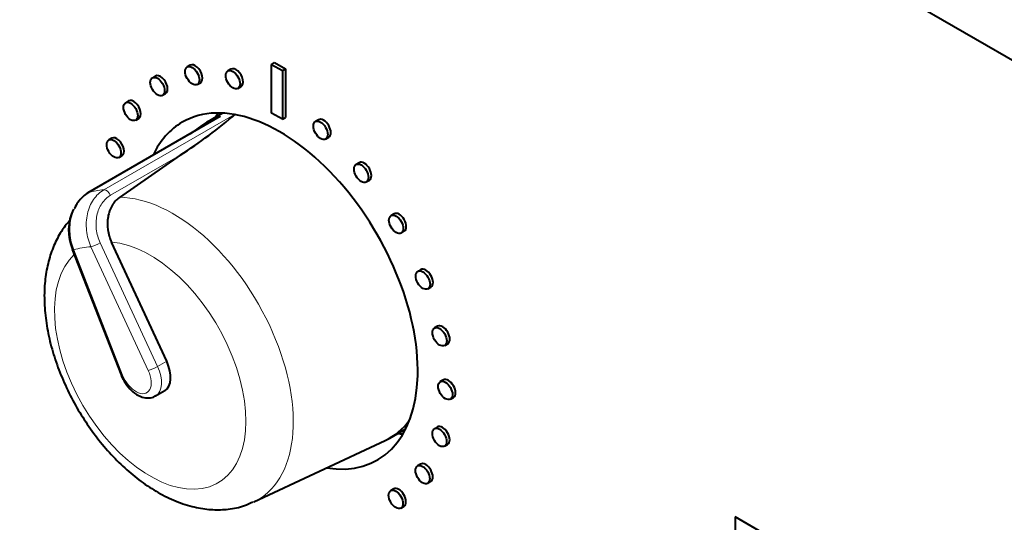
# Model space of a CAD drawing. Header units: millimetres. Extents: x 0 to 420, y -2 to 296.
# Tile 7 of 32: x 46 to 73, y 88 to 102. Entities that reach past the tile are written whole.
import ezdxf

# ---------------------------------------------------------------- set-up
doc = ezdxf.new("R2010")
doc.units = ezdxf.units.MM
for name, color, linetype in [('__NAS04_PROGETTI', 7, 'Continuous'), ('Default', 7, 'Continuous'), ('GU000075.00.00', 7, 'Continuous'), ('ME001036.00.04', 7, 'Continuous'), ('ME001037.00.00', 7, 'Continuous')]:
    doc.layers.add(name, color=color, linetype=linetype)

# ---------------------------------------------------------------- blocks, each defined once
blk = doc.blocks.new('SE2')
at = {"layer": '__NAS04_PROGETTI', "color": 7, "linetype": 'Continuous', "lineweight": 40}
for p, q in [((51.136, 99.284), (47.484, 97.176)), ((51.213, 99.38), (50.787, 99.134)), ((50.665, 99.056), (50.302, 98.803)), ((50.037, 98.219), (48.361, 97.05)), ((49.665, 92.511), (48.137, 95.808)), ((47.049, 95.602), (48.401, 92.135)), ((49.354, 91.55), (49.608, 91.697)), ((55.839, 90.384), (56.281, 90.64)), ((52.073, 88.615), (55.71, 90.317))]:
    blk.add_line(p, q, dxfattribs=at)
at = {"layer": '__NAS04_PROGETTI', "color": 7, "linetype": 'Continuous', "lineweight": 13}
for p, q in [((51.15, 99.29), (47.498, 97.182)), ((47.926, 97.258), (51.538, 99.343)), ((50.037, 98.219), (48.109, 97.106)), ((47.823, 95.789), (49.41, 92.364)), ((47.094, 95.593), (48.445, 92.126)), ((49.155, 92.252), (47.568, 95.677)), ((49.41, 92.364), (49.665, 92.511))]:
    blk.add_line(p, q, dxfattribs=at)
at = {"layer": '__NAS04_PROGETTI', "color": 7, "linetype": 'Continuous', "lineweight": 40}
for centre, radius, start, end in [((42.701, 109.718), 13.64, 302.5394, 310.6261), ((48.331, 96.138), 1.382, 154.7834, 202.6622)]:
    blk.add_arc(centre, radius, start, end, dxfattribs=at)
for centre, major_axis, ratio, start_param, end_param in [((53.313, 94.759), (2.526, -4.375), 0.57735, 3.006533, 3.191278), ((47.584, 97.003), (0.1, -0.173), 0.57735, 3.006533, 3.141593), ((47.235, 95.674), (0.186, 0.073), 0.209154, 3.12019, 3.141593), ((49.208, 92.389), (-0.4, 0.693), 0.57735, 3.141593, 4.55806), ((53.313, 94.759), (2.526, -4.375), 0.57735, 6.2335, 6.535028)]:
    blk.add_ellipse(centre, major_axis=major_axis, ratio=ratio, start_param=start_param, end_param=end_param, dxfattribs=at)
at = {"layer": '__NAS04_PROGETTI', "color": 7, "linetype": 'Continuous', "lineweight": 13}
for centre, major_axis, ratio, start_param, end_param in [((49.661, 92.651), (-2.526, 4.375), 0.57735, 6.004868, 6.148126), ((47.995, 97.075), (-0.1, 0.173), 0.57735, 4.55806, 6.004868), ((49.84, 92.754), (2.353, -4.076), 0.57735, 6.227722, 9.099644), ((49.208, 92.389), (1.874, -3.247), 0.57735, 3.274155, 9.055401), ((47.709, 95.758), (-0.181, -0.084), 0.125509, 0.621127, 2.191923), ((47.235, 95.674), (0.186, 0.073), 0.209154, 3.141593, 3.773158), ((48.812, 92.161), (-1.926, 3.336), 0.57735, 5.972438, 6.180555), ((48.587, 92.208), (0.186, 0.073), 0.209154, 3.141498, 3.773158), ((48.812, 92.161), (-0.3, 0.52), 0.57735, 1.311748, 4.55806), ((49.296, 92.334), (-0.181, -0.084), 0.125509, 0.621127, 2.191923), ((48.954, 92.242), (-0.4, 0.693), 0.57735, 3.158415, 4.55806)]:
    blk.add_ellipse(centre, major_axis=major_axis, ratio=ratio, start_param=start_param, end_param=end_param, dxfattribs=at)
at = {"layer": '__NAS04_PROGETTI', "color": 7, "linetype": 'Continuous', "lineweight": 40}
for points, knots in [([(47.498, 97.182), (47.386, 97.117), (47.286, 97.023), (47.17, 96.858), (47.138, 96.803), (47.111, 96.745)], [0, 0, 0, 0, 0.25, 0.25, 0.3608874, 0.3608874, 0.3608874, 0.3608874]), ([(48.361, 97.05), (48.279, 96.993), (48.208, 96.916), (48.099, 96.73), (48.06, 96.623), (48.02, 96.395), (48.018, 96.274), (48.051, 96.035), (48.087, 95.916), (48.137, 95.808)], [0, 0, 0, 0, 0.25, 0.25, 0.5, 0.5, 0.75, 0.75, 1, 1, 1, 1]), ([(46.975, 96.403), (46.892, 96.307), (46.728, 96.094), (46.53, 95.715), (46.381, 95.276), (46.292, 94.79), (46.266, 94.265), (46.304, 93.709), (46.406, 93.136), (46.569, 92.558), (46.787, 91.984), (47.057, 91.425), (47.373, 90.889), (47.732, 90.383), (48.127, 89.917), (48.555, 89.497), (49.011, 89.132), (49.489, 88.829), (49.985, 88.598), (50.471, 88.453), (50.935, 88.39), (51.377, 88.405), (51.763, 88.481), (51.964, 88.575), (52.048, 88.616)], [0.0510775, 0.0510775, 0.0510775, 0.0510775, 0.0861314, 0.1265407, 0.1683121, 0.2116744, 0.2564051, 0.3019566, 0.3477344, 0.3933936, 0.4388757, 0.4842259, 0.5295345, 0.5749062, 0.6204247, 0.6662099, 0.7123714, 0.7589752, 0.805962, 0.852839, 0.8938969, 0.93348, 0.976092, 1, 1, 1, 1]), ([(48.401, 92.135), (48.42, 92.09), (48.468, 91.978), (48.594, 91.79), (48.775, 91.617), (48.974, 91.511), (49.164, 91.486), (49.304, 91.51), (49.352, 91.553), (49.361, 91.56)], [0, 0, 0, 0, 0.098022, 0.281245, 0.467586, 0.660213, 0.821074, 0.973189, 1, 1, 1, 1])]:
    blk.add_open_spline(points, degree=3, knots=knots, dxfattribs=at)
at = {"layer": '__NAS04_PROGETTI', "color": 7, "linetype": 'Continuous', "lineweight": 13}
for points, knots in [([(47.568, 95.677), (47.504, 95.82), (47.462, 95.976), (47.429, 96.287), (47.437, 96.445), (47.486, 96.663), (47.509, 96.735), (47.565, 96.867), (47.599, 96.929), (47.677, 97.043), (47.722, 97.096), (47.818, 97.186), (47.87, 97.225), (47.926, 97.258)], [0, 0, 0, 0, 0.25, 0.25, 0.5, 0.5, 0.625, 0.625, 0.75, 0.75, 0.875, 0.875, 1, 1, 1, 1]), ([(48.109, 97.106), (48.015, 97.052), (47.934, 96.975), (47.805, 96.784), (47.758, 96.671), (47.706, 96.428), (47.7, 96.296), (47.731, 96.037), (47.768, 95.908), (47.823, 95.789)], [0, 0, 0, 0, 0.25, 0.25, 0.5, 0.5, 0.75, 0.75, 1, 1, 1, 1]), ([(47.111, 96.745), (47.076, 96.671), (47.048, 96.593), (47.008, 96.438), (46.995, 96.36), (46.982, 96.206), (46.982, 96.128), (46.993, 95.97), (47.005, 95.892), (47.041, 95.739), (47.064, 95.665), (47.094, 95.593)], [0.3608874, 0.3608874, 0.3608874, 0.3608874, 0.5, 0.5, 0.625, 0.625, 0.75, 0.75, 0.875, 0.875, 1, 1, 1, 1])]:
    blk.add_open_spline(points, degree=3, knots=knots, dxfattribs=at)
at = {"layer": 'GU000075.00.00', "color": 7, "linetype": 'Continuous', "lineweight": 40}
blk.add_line((92.486, 89.638), (43.837, 117.725), dxfattribs=at)
at = {"layer": 'ME001036.00.04', "color": 7, "linetype": 'Continuous', "lineweight": 40}
for p, q in [((65.402, 88.203), (65.395, 81.265)), ((72.586, 84.045), (65.402, 88.203))]:
    blk.add_line(p, q, dxfattribs=at)
for centre, major_axis, start_param, end_param in [((52.796, 94.454), (-2.7, 4.677), 2.701612, 6.283185), ((54.493, 95.434), (2.7, -4.677), 3.46128, 3.499631), ((52.796, 94.454), (-2.7, 4.677), 0, 0.380701), ((54.493, 95.434), (2.7, -4.677), -0.364334, -0.319687)]:
    blk.add_ellipse(centre, major_axis=major_axis, ratio=0.57735, start_param=start_param, end_param=end_param, dxfattribs=at)
at = {"layer": 'ME001037.00.00', "color": 7, "linetype": 'Continuous', "lineweight": 40}
for p, q in [((50.317, 100.71), (50.232, 100.661)), ((51.442, 100.6), (51.357, 100.551)), ((52.568, 100.732), (52.653, 100.781)), ((52.568, 99.385), (52.568, 100.732)), ((52.568, 100.732), (52.867, 100.559)), ((52.653, 100.781), (52.952, 100.608)), ((52.867, 100.559), (52.952, 100.608)), ((52.952, 100.608), (52.952, 99.261)), ((49.351, 100.41), (49.267, 100.361)), ((52.867, 100.559), (52.867, 99.212)), ((50.512, 100.176), (50.597, 100.225)), ((51.637, 100.067), (51.722, 100.115)), ((49.547, 99.876), (49.631, 99.925)), ((48.611, 99.72), (48.526, 99.671)), ((48.806, 99.186), (48.891, 99.235)), ((52.867, 99.212), (52.568, 99.385)), ((52.867, 99.212), (52.952, 99.261)), ((53.87, 99.199), (53.785, 99.15)), ((48.146, 98.688), (48.061, 98.639)), ((54.065, 98.665), (54.15, 98.714)), ((48.341, 98.154), (48.426, 98.203)), ((54.995, 98.009), (54.91, 97.96)), ((55.19, 97.475), (55.275, 97.524)), ((55.96, 96.594), (55.875, 96.545)), ((56.155, 96.06), (56.24, 96.109)), ((56.701, 95.049), (56.616, 95)), ((56.896, 94.515), (56.981, 94.564)), ((57.165, 93.481), (57.08, 93.432)), ((57.36, 92.947), (57.445, 92.996)), ((57.323, 91.995), (57.238, 91.946)), ((57.518, 91.461), (57.603, 91.51)), ((57.162, 90.693), (57.077, 90.644)), ((57.357, 90.159), (57.442, 90.208)), ((56.694, 89.664), (56.61, 89.615)), ((56.89, 89.13), (56.974, 89.179)), ((55.951, 88.978), (55.867, 88.929)), ((56.147, 88.444), (56.231, 88.493))]:
    blk.add_line(p, q, dxfattribs=at)
for centre, major_axis in [((50.372, 100.418), (0.14, -0.242)), ((51.497, 100.309), (0.14, -0.242)), ((49.407, 100.118), (0.14, -0.242)), ((48.666, 99.428), (0.14, -0.242)), ((53.925, 98.907), (-0.14, 0.242)), ((48.201, 98.396), (0.14, -0.242)), ((55.05, 97.718), (-0.14, 0.242)), ((56.015, 96.303), (-0.14, 0.242)), ((56.756, 94.758), (-0.14, 0.242)), ((57.22, 93.189), (-0.14, 0.242)), ((57.378, 91.703), (-0.14, 0.242)), ((57.217, 90.401), (-0.14, 0.242)), ((56.75, 89.372), (-0.14, 0.242)), ((56.007, 88.686), (-0.14, 0.242))]:
    blk.add_ellipse(centre, major_axis=major_axis, ratio=0.57735, dxfattribs=at)
for centre, major_axis, start_param, end_param in [((50.457, 100.467), (0.14, -0.242), 0, 3.141593), ((51.582, 100.358), (0.14, -0.242), 0, 3.141593), ((49.491, 100.167), (0.14, -0.242), 0, 3.141593), ((48.751, 99.477), (0.14, -0.242), 0, 3.141593), ((54.01, 98.956), (-0.14, 0.242), 3.141593, 6.283185), ((48.286, 98.445), (0.14, -0.242), 0, 3.141593), ((55.135, 97.767), (-0.14, 0.242), 3.141593, 6.283185), ((56.1, 96.352), (-0.14, 0.242), 3.141593, 6.283185), ((56.841, 94.807), (-0.14, 0.242), 3.141593, 6.283185), ((57.305, 93.238), (-0.14, 0.242), 3.141593, 6.283185), ((57.463, 91.752), (-0.14, 0.242), 3.141593, 6.283185), ((57.302, 90.45), (-0.14, 0.242), 3.141593, 6.283185), ((56.834, 89.421), (-0.14, 0.242), 3.141593, 6.283185), ((56.091, 88.735), (-0.14, 0.242), 3.141593, 6.283185)]:
    blk.add_ellipse(centre, major_axis=major_axis, ratio=0.57735, start_param=start_param, end_param=end_param, dxfattribs=at)

msp = doc.modelspace()

# ---------------------------------------------------------------- block references
at = {"layer": 'Default'}
msp.add_blockref('SE2', (0, 0), dxfattribs=at)

doc.saveas('drawing.dxf')
